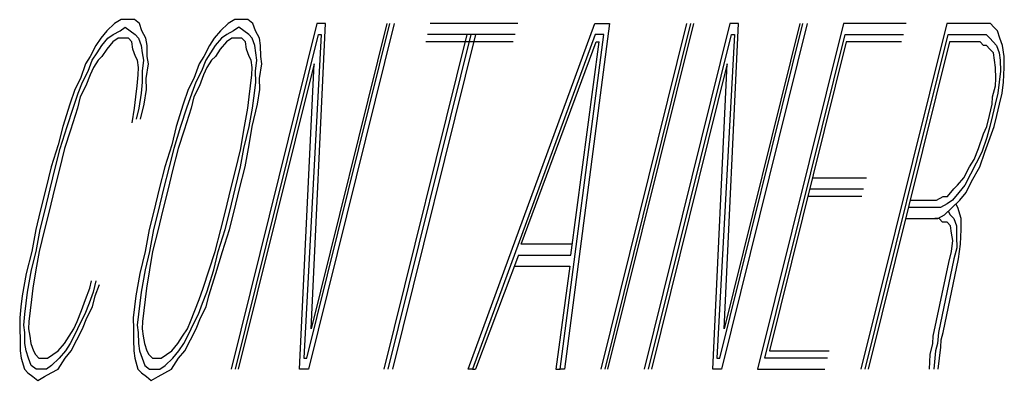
# Model space of a CAD drawing. Extents: x -1276 to 451, y 2026 to 3394.
# Tile 33 of 104: x -680.4367 to -680.1762, y 3189.944 to 3190.0396. Entities that reach past the tile are written whole.
import ezdxf

# ---------------------------------------------------------------- set-up
doc = ezdxf.new("R2010")
doc.units = 0
doc.header["$MEASUREMENT"] = 0
doc.layers.add('SPILL-BUCKET', color=1, linetype='CONTINUOUS')

msp = doc.modelspace()

# ---------------------------------------------------------------- linework, layer by layer
at = {"layer": 'SPILL-BUCKET', "color": 8, "linetype": 'Continuous'}
for p, q in [((-680.40982, 3190.03957), (-680.41161, 3190.03859)), ((-680.40828, 3190.03957), (-680.40982, 3190.03957)), ((-680.40635, 3190.03957), (-680.40828, 3190.03957)), ((-680.40504, 3190.03859), (-680.40635, 3190.03957)), ((-680.37979, 3190.03957), (-680.38157, 3190.03859)), ((-680.37824, 3190.03957), (-680.37979, 3190.03957)), ((-680.37631, 3190.03957), (-680.37824, 3190.03957)), ((-680.37501, 3190.03859), (-680.37631, 3190.03957)), ((-680.41363, 3190.03664), (-680.41528, 3190.03469)), ((-680.41161, 3190.03859), (-680.41363, 3190.03664)), ((-680.41195, 3190.03567), (-680.41016, 3190.03664)), ((-680.41016, 3190.03664), (-680.40876, 3190.03761)), ((-680.40876, 3190.03761), (-680.40745, 3190.03664)), ((-680.40745, 3190.03664), (-680.40615, 3190.03567)), ((-680.40436, 3190.03664), (-680.40504, 3190.03859)), ((-680.4033, 3190.03469), (-680.40436, 3190.03664)), ((-680.3836, 3190.03664), (-680.38524, 3190.03469)), ((-680.38157, 3190.03859), (-680.3836, 3190.03664)), ((-680.38012, 3190.03664), (-680.38191, 3190.03567)), ((-680.35811, 3190.03859), (-680.38079, 3189.94694)), ((-680.37872, 3190.03761), (-680.38012, 3190.03664)), ((-680.37742, 3190.03664), (-680.37872, 3190.03761)), ((-680.37612, 3190.03567), (-680.37742, 3190.03664)), ((-680.37433, 3190.03664), (-680.37501, 3190.03859)), ((-680.37327, 3190.03469), (-680.37433, 3190.03664)), ((-680.36076, 3189.94986), (-680.33879, 3190.03859)), ((-680.33763, 3190.03859), (-680.36032, 3189.94694)), ((-680.3596, 3189.95766), (-680.35579, 3190.03859)), ((-680.33957, 3190.03859), (-680.3596, 3189.95766)), ((-680.35579, 3190.03859), (-680.35811, 3190.03859)), ((-680.3049, 3190.03859), (-680.32807, 3190.03859)), ((-680.31802, 3189.94694), (-680.28452, 3190.03859)), ((-680.28066, 3190.03859), (-680.29253, 3189.94694)), ((-680.28452, 3190.03859), (-680.28066, 3190.03859)), ((-680.26028, 3190.03859), (-680.28297, 3189.94694)), ((-680.28181, 3189.94694), (-680.25912, 3190.03859)), ((-680.28104, 3189.94694), (-680.25835, 3190.03859)), ((-680.24879, 3190.03859), (-680.27148, 3189.94694)), ((-680.25144, 3189.94986), (-680.22947, 3190.03859)), ((-680.22831, 3190.03859), (-680.251, 3189.94694)), ((-680.25028, 3189.95766), (-680.24647, 3190.03859)), ((-680.23025, 3190.03859), (-680.25028, 3189.95766)), ((-680.24647, 3190.03859), (-680.24879, 3190.03859)), ((-680.21875, 3190.03859), (-680.24144, 3189.94694)), ((-680.20215, 3190.03859), (-680.21875, 3190.03859)), ((-680.19142, 3190.03859), (-680.21411, 3189.94694)), ((-680.18254, 3190.03859), (-680.19142, 3190.03859)), ((-680.18138, 3190.03859), (-680.18254, 3190.03859)), ((-680.17984, 3190.03859), (-680.18138, 3190.03859)), ((-680.17892, 3190.03761), (-680.17984, 3190.03859)), ((-680.178, 3190.03664), (-680.17892, 3190.03761)), ((-680.17733, 3190.03469), (-680.178, 3190.03664)), ((-680.41528, 3190.03469), (-680.41653, 3190.03274)), ((-680.41499, 3190.03274), (-680.41335, 3190.03469)), ((-680.41204, 3190.03372), (-680.41368, 3190.03176)), ((-680.41335, 3190.03469), (-680.41195, 3190.03567)), ((-680.41064, 3190.03469), (-680.41204, 3190.03372)), ((-680.40948, 3190.03469), (-680.41064, 3190.03469)), ((-680.40794, 3190.03469), (-680.40948, 3190.03469)), ((-680.40702, 3190.03372), (-680.40794, 3190.03469)), ((-680.40673, 3190.03176), (-680.40702, 3190.03372)), ((-680.40615, 3190.03567), (-680.40523, 3190.03469)), ((-680.40523, 3190.03469), (-680.40456, 3190.03274)), ((-680.40301, 3190.03274), (-680.4033, 3190.03469)), ((-680.38524, 3190.03469), (-680.3865, 3190.03274)), ((-680.38331, 3190.03469), (-680.38495, 3190.03274)), ((-680.38201, 3190.03372), (-680.38365, 3190.03176)), ((-680.38191, 3190.03567), (-680.38331, 3190.03469)), ((-680.38061, 3190.03469), (-680.38201, 3190.03372)), ((-680.37945, 3190.03469), (-680.38061, 3190.03469)), ((-680.37964, 3189.94694), (-680.35767, 3190.03567)), ((-680.3779, 3190.03469), (-680.37945, 3190.03469)), ((-680.37699, 3190.03372), (-680.3779, 3190.03469)), ((-680.3767, 3190.03176), (-680.37699, 3190.03372)), ((-680.3752, 3190.03469), (-680.37612, 3190.03567)), ((-680.37452, 3190.03274), (-680.3752, 3190.03469)), ((-680.37298, 3190.03274), (-680.37327, 3190.03469)), ((-680.3569, 3190.03567), (-680.36153, 3189.94986)), ((-680.35767, 3190.03567), (-680.3569, 3190.03567)), ((-680.31837, 3190.03567), (-680.34033, 3189.94694)), ((-680.33917, 3189.94694), (-680.31721, 3190.03567)), ((-680.33801, 3189.94694), (-680.31605, 3190.03567)), ((-680.3061, 3190.03372), (-680.32928, 3190.03372)), ((-680.30562, 3190.03567), (-680.3288, 3190.03567)), ((-680.28447, 3190.03567), (-680.31687, 3189.94694)), ((-680.30402, 3189.98009), (-680.28418, 3190.03372)), ((-680.29369, 3189.94694), (-680.28215, 3190.03567)), ((-680.29084, 3189.97716), (-680.28341, 3190.03372)), ((-680.28215, 3190.03567), (-680.28447, 3190.03567)), ((-680.28418, 3190.03372), (-680.28341, 3190.03372)), ((-680.27032, 3189.94694), (-680.24835, 3190.03567)), ((-680.24758, 3190.03567), (-680.25221, 3189.94986)), ((-680.24835, 3190.03567), (-680.24758, 3190.03567)), ((-680.23956, 3189.94986), (-680.21832, 3190.03567)), ((-680.21803, 3190.03372), (-680.23831, 3189.95181)), ((-680.21832, 3190.03567), (-680.20287, 3190.03567)), ((-680.20335, 3190.03372), (-680.21803, 3190.03372)), ((-680.21295, 3189.94694), (-680.19099, 3190.03567)), ((-680.1907, 3190.03372), (-680.21218, 3189.94694)), ((-680.19099, 3190.03567), (-680.18326, 3190.03567)), ((-680.18375, 3190.03372), (-680.1907, 3190.03372)), ((-680.18259, 3190.03372), (-680.18375, 3190.03372)), ((-680.18326, 3190.03567), (-680.18211, 3190.03567)), ((-680.18167, 3190.03274), (-680.18259, 3190.03372)), ((-680.18211, 3190.03567), (-680.18095, 3190.03567)), ((-680.18095, 3190.03567), (-680.18003, 3190.03469)), ((-680.18003, 3190.03469), (-680.17911, 3190.03372)), ((-680.17911, 3190.03372), (-680.17819, 3190.03274)), ((-680.17665, 3190.03274), (-680.17733, 3190.03469)), ((-680.41653, 3190.03274), (-680.41803, 3190.02982)), ((-680.41624, 3190.03079), (-680.41499, 3190.03274)), ((-680.41368, 3190.03176), (-680.41494, 3190.02982)), ((-680.40605, 3190.02982), (-680.40673, 3190.03176)), ((-680.40456, 3190.03274), (-680.40427, 3190.03079)), ((-680.40296, 3190.02982), (-680.40301, 3190.03274)), ((-680.3865, 3190.03274), (-680.38799, 3190.02982)), ((-680.38495, 3190.03274), (-680.38621, 3190.03079)), ((-680.38365, 3190.03176), (-680.3849, 3190.02982)), ((-680.37602, 3190.02982), (-680.3767, 3190.03176)), ((-680.37423, 3190.03079), (-680.37452, 3190.03274)), ((-680.37293, 3190.02982), (-680.37298, 3190.03274)), ((-680.1809, 3190.03274), (-680.18167, 3190.03274)), ((-680.17998, 3190.03176), (-680.1809, 3190.03274)), ((-680.17906, 3190.03079), (-680.17998, 3190.03176)), ((-680.17819, 3190.03274), (-680.17752, 3190.03079)), ((-680.17621, 3190.02982), (-680.17665, 3190.03274)), ((-680.41803, 3190.02982), (-680.41928, 3190.02786)), ((-680.41861, 3190.02591), (-680.4175, 3190.02884)), ((-680.4175, 3190.02884), (-680.41624, 3190.03079)), ((-680.41595, 3190.02884), (-680.41721, 3190.02689)), ((-680.41494, 3190.02982), (-680.41595, 3190.02884)), ((-680.40552, 3190.02884), (-680.40605, 3190.02982)), ((-680.40523, 3190.02689), (-680.40552, 3190.02884)), ((-680.40398, 3190.02884), (-680.40432, 3190.02591)), ((-680.40427, 3190.03079), (-680.40398, 3190.02884)), ((-680.40267, 3190.02786), (-680.40296, 3190.02982)), ((-680.38799, 3190.02982), (-680.38925, 3190.02786)), ((-680.38747, 3190.02884), (-680.38857, 3190.02591)), ((-680.38621, 3190.03079), (-680.38747, 3190.02884)), ((-680.38592, 3190.02884), (-680.38717, 3190.02689)), ((-680.3849, 3190.02982), (-680.38592, 3190.02884)), ((-680.37549, 3190.02884), (-680.37602, 3190.02982)), ((-680.3752, 3190.02689), (-680.37549, 3190.02884)), ((-680.37428, 3190.02591), (-680.37394, 3190.02884)), ((-680.37394, 3190.02884), (-680.37423, 3190.03079)), ((-680.37264, 3190.02786), (-680.37293, 3190.02982)), ((-680.17877, 3190.02884), (-680.17906, 3190.03079)), ((-680.17849, 3190.02689), (-680.17877, 3190.02884)), ((-680.17752, 3190.03079), (-680.17723, 3190.02884)), ((-680.17723, 3190.02884), (-680.17718, 3190.02591)), ((-680.17617, 3190.02689), (-680.17621, 3190.02982)), ((-680.41928, 3190.02786), (-680.42063, 3190.02397)), ((-680.42011, 3190.02299), (-680.41861, 3190.02591)), ((-680.41721, 3190.02689), (-680.41808, 3190.02494)), ((-680.40533, 3190.02494), (-680.40523, 3190.02689)), ((-680.40432, 3190.02591), (-680.40427, 3190.02299)), ((-680.40325, 3190.02397), (-680.40267, 3190.02786)), ((-680.38925, 3190.02786), (-680.3906, 3190.02397)), ((-680.38857, 3190.02591), (-680.39007, 3190.02299)), ((-680.38717, 3190.02689), (-680.38804, 3190.02494)), ((-680.35883, 3190.02786), (-680.37887, 3189.94694)), ((-680.3753, 3190.02494), (-680.3752, 3190.02689)), ((-680.37423, 3190.02299), (-680.37428, 3190.02591)), ((-680.37322, 3190.02397), (-680.37264, 3190.02786)), ((-680.36264, 3189.94694), (-680.35883, 3190.02786)), ((-680.24951, 3190.02786), (-680.26955, 3189.94694)), ((-680.25332, 3189.94694), (-680.24951, 3190.02786)), ((-680.17844, 3190.02397), (-680.17849, 3190.02689)), ((-680.17718, 3190.02591), (-680.17752, 3190.02299)), ((-680.17636, 3190.02299), (-680.17617, 3190.02689)), ((-680.42063, 3190.02397), (-680.42213, 3190.02104)), ((-680.41808, 3190.02494), (-680.41919, 3190.02201)), ((-680.40567, 3190.02201), (-680.40533, 3190.02494)), ((-680.4032, 3190.02104), (-680.40325, 3190.02397)), ((-680.3906, 3190.02397), (-680.3921, 3190.02104)), ((-680.38804, 3190.02494), (-680.38915, 3190.02201)), ((-680.37563, 3190.02201), (-680.3753, 3190.02494)), ((-680.37317, 3190.02104), (-680.37322, 3190.02397)), ((-680.17853, 3190.02201), (-680.17844, 3190.02397)), ((-680.42213, 3190.02104), (-680.42348, 3190.01714)), ((-680.42121, 3190.02006), (-680.42011, 3190.02299)), ((-680.41919, 3190.02201), (-680.42068, 3190.01909)), ((-680.406, 3190.01909), (-680.40567, 3190.02201)), ((-680.40427, 3190.02299), (-680.4046, 3190.02006)), ((-680.40378, 3190.01714), (-680.4032, 3190.02104)), ((-680.3921, 3190.02104), (-680.39345, 3190.01714)), ((-680.39007, 3190.02299), (-680.39118, 3190.02006)), ((-680.38915, 3190.02201), (-680.39065, 3190.01909)), ((-680.37597, 3190.01909), (-680.37563, 3190.02201)), ((-680.37457, 3190.02006), (-680.37423, 3190.02299)), ((-680.37375, 3190.01714), (-680.37317, 3190.02104)), ((-680.17926, 3190.01909), (-680.17853, 3190.02201)), ((-680.17752, 3190.02299), (-680.17786, 3190.02006)), ((-680.1767, 3190.02006), (-680.17636, 3190.02299)), ((-680.42257, 3190.01616), (-680.42121, 3190.02006)), ((-680.42068, 3190.01909), (-680.42141, 3190.01616)), ((-680.40634, 3190.01616), (-680.406, 3190.01909)), ((-680.4046, 3190.02006), (-680.40518, 3190.01616)), ((-680.39118, 3190.02006), (-680.39253, 3190.01616)), ((-680.39065, 3190.01909), (-680.39137, 3190.01616)), ((-680.37631, 3190.01616), (-680.37597, 3190.01909)), ((-680.37515, 3190.01616), (-680.37457, 3190.02006)), ((-680.17935, 3190.01714), (-680.17926, 3190.01909)), ((-680.17786, 3190.02006), (-680.17858, 3190.01714)), ((-680.17742, 3190.01714), (-680.1767, 3190.02006)), ((-680.42348, 3190.01714), (-680.42532, 3190.01129)), ((-680.42416, 3190.01129), (-680.42257, 3190.01616)), ((-680.42141, 3190.01616), (-680.42324, 3190.01031)), ((-680.40692, 3190.01227), (-680.40634, 3190.01616)), ((-680.40518, 3190.01616), (-680.40591, 3190.01324)), ((-680.40475, 3190.01324), (-680.40378, 3190.01714)), ((-680.39345, 3190.01714), (-680.39529, 3190.01129)), ((-680.39253, 3190.01616), (-680.39413, 3190.01129)), ((-680.39137, 3190.01616), (-680.39321, 3190.01031)), ((-680.37737, 3190.01031), (-680.37631, 3190.01616)), ((-680.37597, 3190.01129), (-680.37515, 3190.01616)), ((-680.3752, 3190.01129), (-680.37375, 3190.01714)), ((-680.18008, 3190.01421), (-680.17935, 3190.01714)), ((-680.17858, 3190.01714), (-680.1793, 3190.01421)), ((-680.17814, 3190.01421), (-680.17742, 3190.01714)), ((-680.1808, 3190.01129), (-680.18008, 3190.01421)), ((-680.1793, 3190.01421), (-680.18003, 3190.01129)), ((-680.17887, 3190.01129), (-680.17814, 3190.01421)), ((-680.42532, 3190.01129), (-680.42653, 3190.00641)), ((-680.42599, 3190.00544), (-680.42416, 3190.01129)), ((-680.42324, 3190.01031), (-680.42484, 3190.00544)), ((-680.39529, 3190.01129), (-680.39649, 3190.00641)), ((-680.39413, 3190.01129), (-680.39596, 3190.00544)), ((-680.39321, 3190.01031), (-680.3948, 3190.00544)), ((-680.37819, 3190.00544), (-680.37737, 3190.01031)), ((-680.37742, 3190.00544), (-680.37597, 3190.01129)), ((-680.37602, 3190.00641), (-680.3752, 3190.01129)), ((-680.18167, 3190.00934), (-680.1808, 3190.01129)), ((-680.18003, 3190.01129), (-680.18075, 3190.00837)), ((-680.18022, 3190.00739), (-680.17887, 3190.01129)), ((-680.18302, 3190.00544), (-680.18167, 3190.00934)), ((-680.18075, 3190.00837), (-680.1821, 3190.00446)), ((-680.42653, 3190.00641), (-680.42836, 3190.00056)), ((-680.4272, 3190.00056), (-680.42599, 3190.00544)), ((-680.42484, 3190.00544), (-680.42629, 3189.99959)), ((-680.39649, 3190.00641), (-680.39833, 3190.00056)), ((-680.39596, 3190.00544), (-680.39717, 3190.00056)), ((-680.3948, 3190.00544), (-680.39625, 3189.99959)), ((-680.37964, 3189.99959), (-680.37819, 3190.00544)), ((-680.37824, 3190.00056), (-680.37742, 3190.00544)), ((-680.37708, 3190.00056), (-680.37602, 3190.00641)), ((-680.18413, 3190.00252), (-680.18302, 3190.00544)), ((-680.18133, 3190.00446), (-680.18022, 3190.00739)), ((-680.18539, 3190.00056), (-680.18413, 3190.00252)), ((-680.1821, 3190.00446), (-680.1836, 3190.00154)), ((-680.18268, 3190.00056), (-680.18133, 3190.00446)), ((-680.42836, 3190.00056), (-680.42981, 3189.99471)), ((-680.42865, 3189.99471), (-680.4272, 3190.00056)), ((-680.39833, 3190.00056), (-680.39978, 3189.99471)), ((-680.39717, 3190.00056), (-680.39862, 3189.99471)), ((-680.37969, 3189.99471), (-680.37824, 3190.00056)), ((-680.37853, 3189.99471), (-680.37708, 3190.00056)), ((-680.18688, 3189.99764), (-680.18539, 3190.00056)), ((-680.1836, 3190.00154), (-680.1851, 3189.99861)), ((-680.18481, 3189.99667), (-680.18268, 3190.00056)), ((-680.42629, 3189.99959), (-680.42749, 3189.99471)), ((-680.39625, 3189.99959), (-680.39746, 3189.99471)), ((-680.38085, 3189.99471), (-680.37964, 3189.99959)), ((-680.22696, 3189.99764), (-680.21267, 3189.99764)), ((-680.18852, 3189.99569), (-680.18688, 3189.99764)), ((-680.1851, 3189.99861), (-680.18659, 3189.99569)), ((-680.42981, 3189.99471), (-680.43126, 3189.98886)), ((-680.4301, 3189.98886), (-680.42865, 3189.99471)), ((-680.42749, 3189.99471), (-680.42894, 3189.98886)), ((-680.39978, 3189.99471), (-680.40122, 3189.98886)), ((-680.39862, 3189.99471), (-680.40006, 3189.98886)), ((-680.39746, 3189.99471), (-680.3989, 3189.98886)), ((-680.38229, 3189.98886), (-680.38085, 3189.99471)), ((-680.38114, 3189.98886), (-680.37969, 3189.99471)), ((-680.37998, 3189.98886), (-680.37853, 3189.99471)), ((-680.22768, 3189.99471), (-680.21339, 3189.99471)), ((-680.19118, 3189.99276), (-680.18954, 3189.99471)), ((-680.18954, 3189.99471), (-680.18852, 3189.99569)), ((-680.18659, 3189.99569), (-680.18824, 3189.99374)), ((-680.1863, 3189.99374), (-680.18481, 3189.99667)), ((-680.21388, 3189.99276), (-680.22817, 3189.99276)), ((-680.19413, 3189.99179), (-680.19234, 3189.99276)), ((-680.19234, 3189.99276), (-680.19118, 3189.99276)), ((-680.18824, 3189.99374), (-680.18988, 3189.99179)), ((-680.18794, 3189.99179), (-680.1863, 3189.99374)), ((-680.19461, 3189.98984), (-680.20156, 3189.98984)), ((-680.20108, 3189.99179), (-680.19413, 3189.99179)), ((-680.19306, 3189.98984), (-680.19461, 3189.98984)), ((-680.19128, 3189.99081), (-680.19306, 3189.98984)), ((-680.192, 3189.98789), (-680.18997, 3189.98984)), ((-680.18988, 3189.99179), (-680.19128, 3189.99081)), ((-680.18997, 3189.98984), (-680.18794, 3189.99179)), ((-680.18843, 3189.98984), (-680.18896, 3189.99081)), ((-680.18761, 3189.98691), (-680.18843, 3189.98984)), ((-680.43126, 3189.98886), (-680.43246, 3189.98399)), ((-680.43131, 3189.98399), (-680.4301, 3189.98886)), ((-680.42894, 3189.98886), (-680.43015, 3189.98399)), ((-680.40122, 3189.98886), (-680.40243, 3189.98399)), ((-680.40006, 3189.98886), (-680.40127, 3189.98399)), ((-680.3989, 3189.98886), (-680.40011, 3189.98399)), ((-680.3835, 3189.98399), (-680.38229, 3189.98886)), ((-680.38234, 3189.98399), (-680.38114, 3189.98886)), ((-680.38118, 3189.98399), (-680.37998, 3189.98886)), ((-680.20229, 3189.98691), (-680.19533, 3189.98691)), ((-680.19533, 3189.98691), (-680.19379, 3189.98691)), ((-680.1934, 3189.98691), (-680.19456, 3189.98691)), ((-680.19379, 3189.98691), (-680.192, 3189.98789)), ((-680.19248, 3189.98594), (-680.1934, 3189.98691)), ((-680.19099, 3189.98886), (-680.19046, 3189.98789)), ((-680.19046, 3189.98789), (-680.18954, 3189.98691)), ((-680.18954, 3189.98691), (-680.18886, 3189.98496)), ((-680.18756, 3189.98399), (-680.18761, 3189.98691)), ((-680.43246, 3189.98399), (-680.43353, 3189.97814)), ((-680.43237, 3189.97814), (-680.43131, 3189.98399)), ((-680.43015, 3189.98399), (-680.43159, 3189.97814)), ((-680.40243, 3189.98399), (-680.40349, 3189.97814)), ((-680.40127, 3189.98399), (-680.40233, 3189.97814)), ((-680.40011, 3189.98399), (-680.40156, 3189.97814)), ((-680.38495, 3189.97814), (-680.3835, 3189.98399)), ((-680.38418, 3189.97814), (-680.38234, 3189.98399)), ((-680.38302, 3189.97814), (-680.38118, 3189.98399)), ((-680.19132, 3189.98594), (-680.19248, 3189.98594)), ((-680.19041, 3189.98496), (-680.19132, 3189.98594)), ((-680.19012, 3189.98301), (-680.19041, 3189.98496)), ((-680.18886, 3189.98496), (-680.18882, 3189.98204)), ((-680.18775, 3189.98009), (-680.18756, 3189.98399)), ((-680.18983, 3189.98106), (-680.19012, 3189.98301)), ((-680.18882, 3189.98204), (-680.18877, 3189.97911)), ((-680.2905, 3189.98009), (-680.30402, 3189.98009)), ((-680.19017, 3189.97814), (-680.18983, 3189.98106)), ((-680.18877, 3189.97911), (-680.18949, 3189.97619)), ((-680.18833, 3189.97619), (-680.18775, 3189.98009)), ((-680.43353, 3189.97814), (-680.43497, 3189.97229)), ((-680.43357, 3189.97326), (-680.43237, 3189.97814)), ((-680.43159, 3189.97814), (-680.43241, 3189.97326)), ((-680.40349, 3189.97814), (-680.40494, 3189.97229)), ((-680.40233, 3189.97814), (-680.40354, 3189.97326)), ((-680.40156, 3189.97814), (-680.40238, 3189.97326)), ((-680.38654, 3189.97326), (-680.38495, 3189.97814)), ((-680.38538, 3189.97326), (-680.38418, 3189.97814)), ((-680.38485, 3189.97229), (-680.38302, 3189.97814)), ((-680.30475, 3189.97716), (-680.31609, 3189.94694)), ((-680.30475, 3189.97716), (-680.29084, 3189.97716)), ((-680.18949, 3189.97619), (-680.19355, 3189.95669)), ((-680.19239, 3189.95669), (-680.18833, 3189.97619)), ((-680.19089, 3189.97522), (-680.19017, 3189.97814)), ((-680.30586, 3189.97424), (-680.29118, 3189.97424)), ((-680.29118, 3189.97424), (-680.29485, 3189.94694)), ((-680.19495, 3189.95571), (-680.19089, 3189.97522)), ((-680.43497, 3189.97229), (-680.43604, 3189.96644)), ((-680.43464, 3189.96741), (-680.43357, 3189.97326)), ((-680.43241, 3189.97326), (-680.43324, 3189.96839)), ((-680.40494, 3189.97229), (-680.406, 3189.96644)), ((-680.40354, 3189.97326), (-680.4046, 3189.96741)), ((-680.40238, 3189.97326), (-680.4032, 3189.96839)), ((-680.38814, 3189.96839), (-680.38654, 3189.97326)), ((-680.38722, 3189.96741), (-680.38538, 3189.97326)), ((-680.38669, 3189.96644), (-680.38485, 3189.97229)), ((-680.43324, 3189.96839), (-680.43357, 3189.96546)), ((-680.41928, 3189.96546), (-680.41817, 3189.96839)), ((-680.41817, 3189.96839), (-680.41769, 3189.97034)), ((-680.41653, 3189.97034), (-680.41725, 3189.96741)), ((-680.41672, 3189.96644), (-680.41561, 3189.96936)), ((-680.4032, 3189.96839), (-680.40354, 3189.96546)), ((-680.38925, 3189.96546), (-680.38814, 3189.96839)), ((-680.43604, 3189.96644), (-680.43637, 3189.96351)), ((-680.43497, 3189.96449), (-680.43464, 3189.96741)), ((-680.41725, 3189.96741), (-680.41836, 3189.96449)), ((-680.41745, 3189.96351), (-680.41672, 3189.96644)), ((-680.406, 3189.96644), (-680.40634, 3189.96351)), ((-680.4046, 3189.96741), (-680.40494, 3189.96449)), ((-680.38833, 3189.96449), (-680.38722, 3189.96741)), ((-680.38741, 3189.96351), (-680.38669, 3189.96644)), ((-680.43637, 3189.96351), (-680.43671, 3189.96059)), ((-680.43531, 3189.96156), (-680.43497, 3189.96449)), ((-680.43357, 3189.96546), (-680.43391, 3189.96254)), ((-680.42039, 3189.96254), (-680.41928, 3189.96546)), ((-680.41836, 3189.96449), (-680.41947, 3189.96156)), ((-680.41894, 3189.96059), (-680.41745, 3189.96351)), ((-680.40634, 3189.96351), (-680.40668, 3189.96059)), ((-680.40494, 3189.96449), (-680.40528, 3189.96156)), ((-680.40354, 3189.96546), (-680.40388, 3189.96254)), ((-680.39036, 3189.96254), (-680.38925, 3189.96546)), ((-680.38944, 3189.96156), (-680.38833, 3189.96449)), ((-680.38891, 3189.96059), (-680.38741, 3189.96351)), ((-680.43671, 3189.96059), (-680.43666, 3189.95766)), ((-680.43565, 3189.95864), (-680.43531, 3189.96156)), ((-680.43391, 3189.96254), (-680.43425, 3189.95961)), ((-680.4215, 3189.95961), (-680.42039, 3189.96254)), ((-680.41947, 3189.96156), (-680.42097, 3189.95864)), ((-680.42005, 3189.95766), (-680.41894, 3189.96059)), ((-680.40668, 3189.96059), (-680.40663, 3189.95766)), ((-680.40528, 3189.96156), (-680.40561, 3189.95864)), ((-680.40388, 3189.96254), (-680.40421, 3189.95961)), ((-680.39147, 3189.95961), (-680.39036, 3189.96254)), ((-680.39094, 3189.95864), (-680.38944, 3189.96156)), ((-680.39002, 3189.95766), (-680.38891, 3189.96059)), ((-680.43536, 3189.95669), (-680.43565, 3189.95864)), ((-680.43425, 3189.95961), (-680.43434, 3189.95766)), ((-680.42237, 3189.95766), (-680.4215, 3189.95961)), ((-680.42097, 3189.95864), (-680.42184, 3189.95669)), ((-680.40561, 3189.95864), (-680.40533, 3189.95669)), ((-680.40421, 3189.95961), (-680.40431, 3189.95766)), ((-680.39234, 3189.95766), (-680.39147, 3189.95961)), ((-680.3918, 3189.95669), (-680.39094, 3189.95864)), ((-680.43666, 3189.95766), (-680.43662, 3189.95474)), ((-680.43531, 3189.95376), (-680.43536, 3189.95669)), ((-680.43434, 3189.95766), (-680.43406, 3189.95571)), ((-680.43406, 3189.95571), (-680.43377, 3189.95376)), ((-680.42488, 3189.95376), (-680.42363, 3189.95571)), ((-680.42363, 3189.95571), (-680.42237, 3189.95766)), ((-680.42184, 3189.95669), (-680.42334, 3189.95376)), ((-680.42155, 3189.95474), (-680.42005, 3189.95766)), ((-680.40663, 3189.95766), (-680.40658, 3189.95474)), ((-680.40533, 3189.95669), (-680.40528, 3189.95376)), ((-680.40431, 3189.95766), (-680.40402, 3189.95571)), ((-680.40402, 3189.95571), (-680.40373, 3189.95376)), ((-680.39485, 3189.95376), (-680.39359, 3189.95571)), ((-680.39359, 3189.95571), (-680.39234, 3189.95766)), ((-680.3933, 3189.95376), (-680.3918, 3189.95669)), ((-680.39152, 3189.95474), (-680.39002, 3189.95766)), ((-680.19504, 3189.95376), (-680.19495, 3189.95571)), ((-680.19355, 3189.95669), (-680.19388, 3189.95376)), ((-680.19287, 3189.95474), (-680.19239, 3189.95669)), ((-680.43662, 3189.95474), (-680.43657, 3189.95181)), ((-680.43502, 3189.95181), (-680.43531, 3189.95376)), ((-680.43377, 3189.95376), (-680.43309, 3189.95181)), ((-680.42652, 3189.95181), (-680.42488, 3189.95376)), ((-680.42334, 3189.95376), (-680.42459, 3189.95181)), ((-680.42305, 3189.95181), (-680.42155, 3189.95474)), ((-680.40658, 3189.95474), (-680.40653, 3189.95181)), ((-680.40528, 3189.95376), (-680.40499, 3189.95181)), ((-680.40373, 3189.95376), (-680.40305, 3189.95181)), ((-680.39649, 3189.95181), (-680.39485, 3189.95376)), ((-680.39456, 3189.95181), (-680.3933, 3189.95376)), ((-680.39301, 3189.95181), (-680.39152, 3189.95474)), ((-680.19577, 3189.95084), (-680.19504, 3189.95376)), ((-680.19388, 3189.95376), (-680.19437, 3189.95181)), ((-680.19364, 3189.94694), (-680.19297, 3189.95279)), ((-680.19297, 3189.95279), (-680.19287, 3189.95474)), ((-680.43657, 3189.95181), (-680.43628, 3189.94986)), ((-680.43434, 3189.94986), (-680.43502, 3189.95181)), ((-680.43309, 3189.95181), (-680.43256, 3189.95084)), ((-680.43256, 3189.95084), (-680.43164, 3189.94986)), ((-680.42932, 3189.94986), (-680.42792, 3189.95084)), ((-680.42792, 3189.95084), (-680.42652, 3189.95181)), ((-680.42459, 3189.95181), (-680.42623, 3189.94986)), ((-680.42469, 3189.94986), (-680.42305, 3189.95181)), ((-680.40653, 3189.95181), (-680.40624, 3189.94986)), ((-680.40499, 3189.95181), (-680.40431, 3189.94986)), ((-680.40305, 3189.95181), (-680.40253, 3189.95084)), ((-680.40253, 3189.95084), (-680.40161, 3189.94986)), ((-680.39929, 3189.94986), (-680.39789, 3189.95084)), ((-680.39789, 3189.95084), (-680.39649, 3189.95181)), ((-680.3962, 3189.94986), (-680.39456, 3189.95181)), ((-680.39465, 3189.94986), (-680.39301, 3189.95181)), ((-680.23831, 3189.95181), (-680.22247, 3189.95181)), ((-680.19596, 3189.94694), (-680.19577, 3189.95084)), ((-680.19437, 3189.95181), (-680.1948, 3189.94694)), ((-680.43628, 3189.94986), (-680.43546, 3189.94694)), ((-680.43367, 3189.94791), (-680.43434, 3189.94986)), ((-680.43236, 3189.94694), (-680.43367, 3189.94791)), ((-680.43164, 3189.94986), (-680.43048, 3189.94986)), ((-680.43048, 3189.94986), (-680.42932, 3189.94986)), ((-680.42826, 3189.94791), (-680.42966, 3189.94694)), ((-680.42623, 3189.94986), (-680.42826, 3189.94791)), ((-680.42657, 3189.94694), (-680.42469, 3189.94986)), ((-680.40624, 3189.94986), (-680.40542, 3189.94694)), ((-680.40431, 3189.94986), (-680.40363, 3189.94791)), ((-680.40363, 3189.94791), (-680.40233, 3189.94694)), ((-680.40161, 3189.94986), (-680.40045, 3189.94986)), ((-680.40045, 3189.94986), (-680.39929, 3189.94986)), ((-680.39963, 3189.94694), (-680.39823, 3189.94791)), ((-680.39823, 3189.94791), (-680.3962, 3189.94986)), ((-680.39654, 3189.94694), (-680.39465, 3189.94986)), ((-680.36153, 3189.94986), (-680.36076, 3189.94986)), ((-680.25221, 3189.94986), (-680.25144, 3189.94986)), ((-680.22295, 3189.94986), (-680.23956, 3189.94986)), ((-680.43546, 3189.94694), (-680.43454, 3189.94596)), ((-680.43454, 3189.94596), (-680.43323, 3189.94499)), ((-680.43323, 3189.94499), (-680.43193, 3189.94401)), ((-680.43121, 3189.94694), (-680.43236, 3189.94694)), ((-680.43193, 3189.94401), (-680.43014, 3189.94499)), ((-680.42966, 3189.94694), (-680.43121, 3189.94694)), ((-680.43014, 3189.94499), (-680.42836, 3189.94596)), ((-680.42836, 3189.94596), (-680.42657, 3189.94694)), ((-680.40542, 3189.94694), (-680.4045, 3189.94596)), ((-680.4045, 3189.94596), (-680.4032, 3189.94499)), ((-680.4032, 3189.94499), (-680.4019, 3189.94401)), ((-680.40233, 3189.94694), (-680.40117, 3189.94694)), ((-680.4019, 3189.94401), (-680.40011, 3189.94499)), ((-680.40117, 3189.94694), (-680.39963, 3189.94694)), ((-680.40011, 3189.94499), (-680.39832, 3189.94596)), ((-680.39832, 3189.94596), (-680.39654, 3189.94694)), ((-680.36032, 3189.94694), (-680.36264, 3189.94694)), ((-680.31687, 3189.94694), (-680.31802, 3189.94694)), ((-680.31687, 3189.94694), (-680.31609, 3189.94694)), ((-680.29485, 3189.94694), (-680.29369, 3189.94694)), ((-680.29253, 3189.94694), (-680.29369, 3189.94694)), ((-680.251, 3189.94694), (-680.25332, 3189.94694)), ((-680.24144, 3189.94694), (-680.22367, 3189.94694))]:
    msp.add_line(p, q, dxfattribs=at)

doc.saveas('drawing.dxf')
